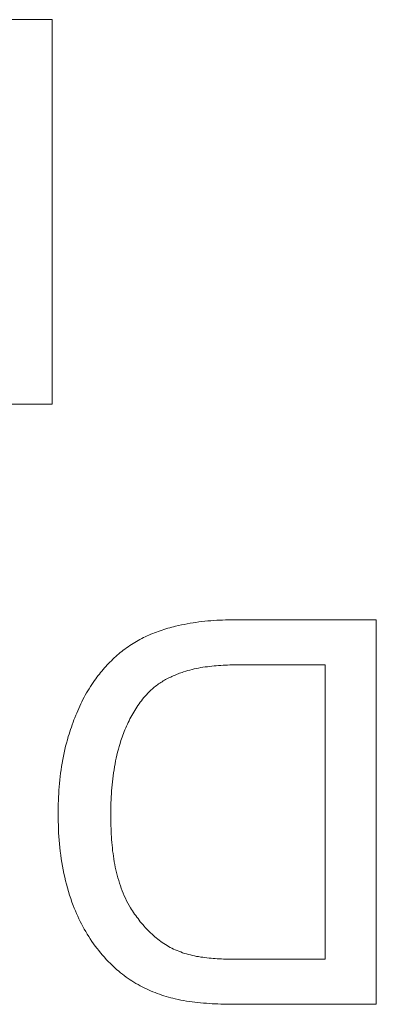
# Model space of a CAD drawing. Header units: millimetres. Extents: x 3925 to 5043, y -86 to 778.
# Tile 110 of 256: x 4341.732 to 4342.201, y -10.288 to -8.995. Entities that reach past the tile are written whole.
import ezdxf

# ---------------------------------------------------------------- set-up
doc = ezdxf.new("R2010")
doc.units = ezdxf.units.MM
doc.header["$LTSCALE"] = 46.255
doc.layers.add('H30K-IO-LABEDXF_CONTINUOUS_LINE', color=7, linetype='CONTINUOUS')

msp = doc.modelspace()

# ---------------------------------------------------------------- linework, layer by layer
at = {"layer": 'H30K-IO-LABEDXF_CONTINUOUS_LINE', "color": 7, "linetype": 'Continuous', "lineweight": 0}
for p, q in [((4341.7082, -8.9947), (4341.7752, -8.9947)), ((4341.7752, -8.9947), (4341.7752, -9.4999)), ((4341.7752, -9.4999), (4341.5772, -9.4999)), ((4342.0144, -9.783), (4342.2005, -9.7829)), ((4342.2005, -9.7829), (4342.2005, -10.2881)), ((4342.0228, -9.8422), (4342.017, -9.8423)), ((4342.1335, -9.8422), (4342.0228, -9.8422)), ((4342.1335, -10.2288), (4342.1335, -9.8422)), ((4342.0166, -10.2288), (4342.1335, -10.2288)), ((4342.2005, -10.2881), (4342.0189, -10.2881))]:
    msp.add_line(p, q, dxfattribs=at)
for points in [[(4341.937, -9.7915), (4341.9408, -9.7906), (4341.9446, -9.7898), (4341.9484, -9.789), (4341.9522, -9.7883), (4341.9561, -9.7876), (4341.9599, -9.787), (4341.9638, -9.7864), (4341.9676, -9.7859), (4341.9715, -9.7854), (4341.9754, -9.785), (4341.9793, -9.7846), (4341.9832, -9.7843), (4341.9871, -9.784), (4341.991, -9.7837), (4341.9949, -9.7835), (4341.9988, -9.7833), (4342.0027, -9.7832), (4342.0066, -9.7831), (4342.0105, -9.783), (4342.0144, -9.783)], [(4341.8768, -9.8169), (4341.879, -9.8155), (4341.8812, -9.8141), (4341.8834, -9.8127), (4341.8857, -9.8114), (4341.888, -9.8101), (4341.8903, -9.8089), (4341.8926, -9.8076), (4341.8949, -9.8065), (4341.8973, -9.8053), (4341.8997, -9.8042), (4341.9021, -9.8031), (4341.9045, -9.8021), (4341.907, -9.8011), (4341.9094, -9.8001), (4341.9119, -9.7992), (4341.9143, -9.7983), (4341.9168, -9.7974), (4341.9193, -9.7966), (4341.9218, -9.7958), (4341.9243, -9.795), (4341.9269, -9.7942), (4341.9294, -9.7935), (4341.9319, -9.7928), (4341.9345, -9.7922), (4341.937, -9.7915)], [(4341.8307, -9.8627), (4341.8322, -9.8606), (4341.8338, -9.8585), (4341.8354, -9.8564), (4341.837, -9.8544), (4341.8386, -9.8523), (4341.8403, -9.8503), (4341.842, -9.8483), (4341.8437, -9.8463), (4341.8455, -9.8444), (4341.8472, -9.8424), (4341.849, -9.8405), (4341.8508, -9.8386), (4341.8527, -9.8368), (4341.8545, -9.8349), (4341.8564, -9.8331), (4341.8584, -9.8314), (4341.8603, -9.8296), (4341.8623, -9.8279), (4341.8643, -9.8262), (4341.8663, -9.8246), (4341.8683, -9.823), (4341.8704, -9.8214), (4341.8725, -9.8199), (4341.8746, -9.8184), (4341.8768, -9.8169)], [(4342.017, -9.8423), (4342.014, -9.8423), (4342.0111, -9.8424), (4342.0082, -9.8424), (4342.0052, -9.8425), (4342.0023, -9.8427), (4341.9993, -9.8428), (4341.9964, -9.843), (4341.9935, -9.8432), (4341.9905, -9.8434), (4341.9876, -9.8436), (4341.9847, -9.8439), (4341.9817, -9.8442), (4341.9788, -9.8446), (4341.9759, -9.845), (4341.973, -9.8454), (4341.9701, -9.8459), (4341.9673, -9.8464), (4341.9644, -9.847), (4341.9615, -9.8476), (4341.9587, -9.8483), (4341.9559, -9.849), (4341.9531, -9.8498), (4341.9503, -9.8506), (4341.9475, -9.8515)], [(4341.9475, -9.8515), (4341.9458, -9.8521), (4341.944, -9.8527), (4341.9423, -9.8533), (4341.9406, -9.8539), (4341.9389, -9.8546), (4341.9372, -9.8553), (4341.9356, -9.856), (4341.9339, -9.8567), (4341.9322, -9.8575), (4341.9306, -9.8582), (4341.9289, -9.859), (4341.9273, -9.8599), (4341.9257, -9.8607), (4341.924, -9.8616), (4341.9225, -9.8625), (4341.9209, -9.8634), (4341.9193, -9.8643), (4341.9178, -9.8653), (4341.9162, -9.8663), (4341.9147, -9.8673), (4341.9132, -9.8684), (4341.9118, -9.8695), (4341.9103, -9.8706), (4341.9089, -9.8717), (4341.9075, -9.8728), (4341.9061, -9.874), (4341.9048, -9.8752), (4341.9035, -9.8765), (4341.9022, -9.8777)], [(4341.7962, -9.9363), (4341.7972, -9.9332), (4341.7982, -9.9301), (4341.7992, -9.927), (4341.8002, -9.9239), (4341.8013, -9.9208), (4341.8024, -9.9177), (4341.8036, -9.9146), (4341.8047, -9.9116), (4341.8059, -9.9085), (4341.8072, -9.9055), (4341.8085, -9.9025), (4341.8098, -9.8995), (4341.8111, -9.8965), (4341.8125, -9.8935), (4341.814, -9.8906), (4341.8154, -9.8877), (4341.817, -9.8848), (4341.8185, -9.8819), (4341.8201, -9.8791), (4341.8218, -9.8763), (4341.8235, -9.8735), (4341.8252, -9.8707), (4341.827, -9.868), (4341.8288, -9.8653), (4341.8307, -9.8627)], [(4341.9022, -9.8777), (4341.9004, -9.8795), (4341.8987, -9.8814), (4341.897, -9.8833), (4341.8953, -9.8853), (4341.8937, -9.8872), (4341.8921, -9.8893), (4341.8906, -9.8913), (4341.889, -9.8934), (4341.8876, -9.8955), (4341.8861, -9.8976), (4341.8847, -9.8998), (4341.8834, -9.902), (4341.882, -9.9042), (4341.8807, -9.9064), (4341.8795, -9.9087), (4341.8783, -9.9109), (4341.8771, -9.9132), (4341.8759, -9.9156), (4341.8748, -9.9179), (4341.8737, -9.9202), (4341.8726, -9.9226), (4341.8716, -9.925), (4341.8706, -9.9274), (4341.8696, -9.9297), (4341.8687, -9.9322), (4341.8678, -9.9346), (4341.8669, -9.937), (4341.8661, -9.9394), (4341.8653, -9.9418)], [(4341.7828, -10.0382), (4341.7828, -10.0338), (4341.7829, -10.0293), (4341.783, -10.0248), (4341.7832, -10.0203), (4341.7833, -10.0158), (4341.7836, -10.0113), (4341.7839, -10.0069), (4341.7842, -10.0024), (4341.7846, -9.9979), (4341.7851, -9.9934), (4341.7855, -9.9889), (4341.7861, -9.9845), (4341.7867, -9.98), (4341.7874, -9.9756), (4341.7881, -9.9712), (4341.7889, -9.9667), (4341.7897, -9.9623), (4341.7907, -9.958), (4341.7916, -9.9536), (4341.7927, -9.9492), (4341.7938, -9.9449), (4341.795, -9.9406), (4341.7962, -9.9363)], [(4341.8653, -9.9418), (4341.8641, -9.9456), (4341.8629, -9.9493), (4341.8619, -9.9531), (4341.8609, -9.9569), (4341.8599, -9.9608), (4341.8591, -9.9646), (4341.8583, -9.9685), (4341.8575, -9.9723), (4341.8568, -9.9762), (4341.8562, -9.9801), (4341.8556, -9.9841), (4341.855, -9.988), (4341.8545, -9.9919), (4341.8541, -9.9958), (4341.8537, -9.9998), (4341.8533, -10.0037), (4341.853, -10.0077), (4341.8528, -10.0116), (4341.8526, -10.0156), (4341.8524, -10.0196), (4341.8522, -10.0235), (4341.8521, -10.0275), (4341.852, -10.0314), (4341.852, -10.0354), (4341.852, -10.0393)], [(4341.8027, -10.1584), (4341.801, -10.1538), (4341.7994, -10.1492), (4341.7979, -10.1446), (4341.7965, -10.1399), (4341.7951, -10.1352), (4341.7938, -10.1305), (4341.7926, -10.1258), (4341.7915, -10.121), (4341.7905, -10.1162), (4341.7895, -10.1114), (4341.7886, -10.1066), (4341.7878, -10.1017), (4341.787, -10.0969), (4341.7863, -10.092), (4341.7857, -10.0871), (4341.7851, -10.0823), (4341.7846, -10.0774), (4341.7842, -10.0725), (4341.7838, -10.0676), (4341.7835, -10.0627), (4341.7833, -10.0578), (4341.7831, -10.0529), (4341.7829, -10.048), (4341.7828, -10.0431), (4341.7828, -10.0382)], [(4341.852, -10.0393), (4341.852, -10.0429), (4341.852, -10.0465), (4341.8521, -10.0501), (4341.8522, -10.0537), (4341.8523, -10.0573), (4341.8524, -10.0609), (4341.8526, -10.0645), (4341.8528, -10.0682), (4341.8531, -10.0718), (4341.8533, -10.0755), (4341.8537, -10.0791), (4341.854, -10.0827), (4341.8544, -10.0864), (4341.8549, -10.09), (4341.8554, -10.0936), (4341.8559, -10.0972), (4341.8565, -10.1008), (4341.8572, -10.1044), (4341.8579, -10.1079), (4341.8587, -10.1115), (4341.8595, -10.115), (4341.8604, -10.1185), (4341.8613, -10.122), (4341.8623, -10.1254), (4341.8634, -10.1289), (4341.8645, -10.1323), (4341.8657, -10.1357), (4341.867, -10.139), (4341.8683, -10.1423), (4341.8697, -10.1456), (4341.8712, -10.1488), (4341.8728, -10.152), (4341.8744, -10.1552), (4341.8762, -10.1583), (4341.878, -10.1613)], [(4341.8624, -10.2447), (4341.8596, -10.2423), (4341.8568, -10.2397), (4341.8541, -10.2372), (4341.8514, -10.2345), (4341.8487, -10.2319), (4341.8461, -10.2291), (4341.8436, -10.2263), (4341.8411, -10.2235), (4341.8386, -10.2206), (4341.8362, -10.2176), (4341.8339, -10.2146), (4341.8316, -10.2116), (4341.8294, -10.2085), (4341.8272, -10.2054), (4341.825, -10.2022), (4341.823, -10.199), (4341.821, -10.1958), (4341.819, -10.1925), (4341.8171, -10.1892), (4341.8153, -10.1859), (4341.8135, -10.1825), (4341.8117, -10.1792), (4341.8101, -10.1758), (4341.8085, -10.1723), (4341.8069, -10.1689), (4341.8055, -10.1654), (4341.804, -10.1619), (4341.8027, -10.1584)], [(4341.878, -10.1613), (4341.8793, -10.1634), (4341.8806, -10.1655), (4341.8819, -10.1675), (4341.8833, -10.1696), (4341.8847, -10.1716), (4341.8862, -10.1736), (4341.8877, -10.1756), (4341.8892, -10.1776), (4341.8907, -10.1796), (4341.8923, -10.1815), (4341.8939, -10.1834), (4341.8956, -10.1853), (4341.8972, -10.1872), (4341.8989, -10.189), (4341.9007, -10.1908), (4341.9024, -10.1926), (4341.9042, -10.1943), (4341.9061, -10.196), (4341.9079, -10.1977), (4341.9098, -10.1993), (4341.9117, -10.2009), (4341.9136, -10.2025), (4341.9156, -10.204), (4341.9176, -10.2055), (4341.9196, -10.2069), (4341.9216, -10.2083), (4341.9237, -10.2096), (4341.9258, -10.2109), (4341.9279, -10.2122), (4341.9301, -10.2134), (4341.9322, -10.2145), (4341.9344, -10.2156), (4341.9366, -10.2166), (4341.9389, -10.2176), (4341.9411, -10.2185)], [(4341.9411, -10.2185), (4341.9437, -10.2194), (4341.9462, -10.2203), (4341.9488, -10.2212), (4341.9514, -10.222), (4341.954, -10.2227), (4341.9567, -10.2233), (4341.9593, -10.224), (4341.962, -10.2245), (4341.9646, -10.2251), (4341.9673, -10.2255), (4341.97, -10.226), (4341.9727, -10.2264), (4341.9754, -10.2267), (4341.9781, -10.2271), (4341.9809, -10.2274), (4341.9836, -10.2276), (4341.9863, -10.2278), (4341.9891, -10.228), (4341.9918, -10.2282), (4341.9946, -10.2283), (4341.9973, -10.2285), (4342.0001, -10.2286), (4342.0028, -10.2286), (4342.0056, -10.2287), (4342.0084, -10.2288), (4342.0111, -10.2288), (4342.0166, -10.2288)], [(4341.9365, -10.2809), (4341.9335, -10.2802), (4341.9306, -10.2795), (4341.9276, -10.2787), (4341.9247, -10.2778), (4341.9217, -10.2769), (4341.9188, -10.2759), (4341.9159, -10.2749), (4341.913, -10.2739), (4341.9101, -10.2728), (4341.9072, -10.2716), (4341.9043, -10.2704), (4341.9015, -10.2691), (4341.8987, -10.2678), (4341.8959, -10.2665), (4341.8931, -10.2651), (4341.8904, -10.2637), (4341.8877, -10.2622), (4341.885, -10.2606), (4341.8824, -10.2591), (4341.8797, -10.2574), (4341.8772, -10.2558), (4341.8746, -10.254), (4341.8721, -10.2523), (4341.8696, -10.2504), (4341.8672, -10.2486), (4341.8648, -10.2467), (4341.8624, -10.2447)], [(4342.0189, -10.2881), (4342.0114, -10.2881), (4342.0076, -10.288), (4342.0038, -10.288), (4342.0001, -10.2879), (4341.9963, -10.2878), (4341.9925, -10.2876), (4341.9887, -10.2875), (4341.985, -10.2873), (4341.9812, -10.2871), (4341.9774, -10.2868), (4341.9737, -10.2865), (4341.9699, -10.2862), (4341.9662, -10.2858), (4341.9624, -10.2854), (4341.9587, -10.2849), (4341.955, -10.2844), (4341.9513, -10.2838), (4341.9476, -10.2832), (4341.9439, -10.2825), (4341.9402, -10.2818), (4341.9365, -10.2809)]]:
    msp.add_lwpolyline(points, dxfattribs=at)

doc.saveas('drawing.dxf')
